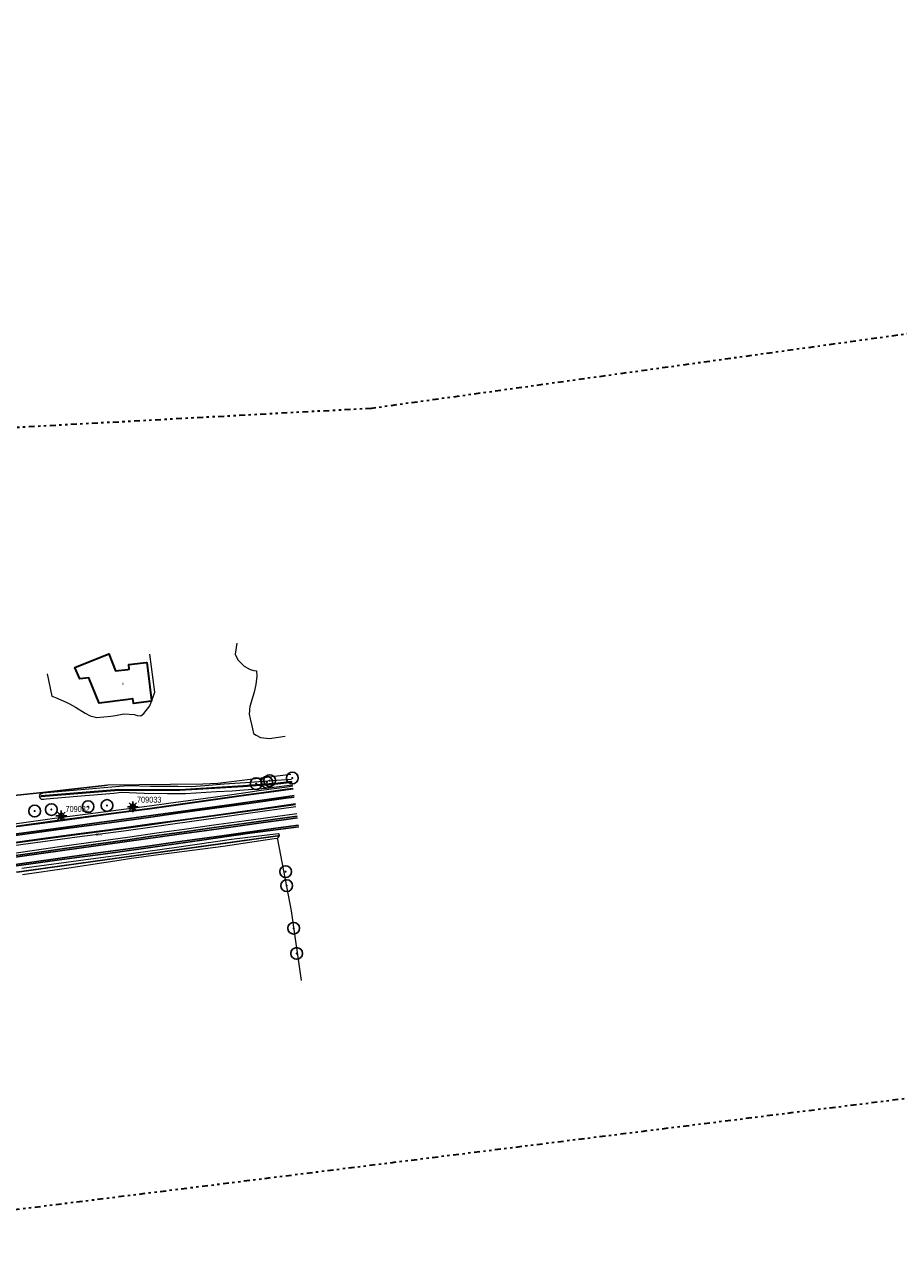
# Model space of a CAD drawing. Header units: metres. Extents: x 169249 to 194689, y 406250 to 412203.
# Tile 13 of 14: x 181786 to 182159, y 409136 to 409661. Entities that reach past the tile are written whole.
import ezdxf
from ezdxf.enums import TextEntityAlignment as Align

# ---------------------------------------------------------------- set-up
doc = ezdxf.new("R2010")
doc.units = ezdxf.units.M
doc.linetypes.add('AL-TEKENBLADGRENS', pattern=[11.5, 2.5, -1.5, 1, -1.5, 1, -1.5, 2.5])
doc.layers.get('0').update_dxf_attribs({"lineweight": 25})
for name, color, linetype, lineweight in [('B-WE-GR-BOOM-S', 90, 'Continuous', 25), ('B-WE-GW-WATERGANG_INSTEEK-G', 160, 'Continuous', 18), ('B-WE-GW-WATERGANG_SLOOT_BODEM-G', 160, 'Continuous', 18), ('B-WE-IE-TERREINAFSCHEIDING_KUNSTMATIG_HEKWERK-G', 20, 'IE-TERREINAFSCHEIDING-KUNSTMATIG', 18), ('B-WE-KL-ET_LS_OV_LICHTMAST-S', 190, 'Continuous', 25), ('B-WE-OG-TOPOGRAFIE_BEBOUWING-G', 1, 'Continuous', 35), ('B-WE-OG-TOPOGRAFIE_CULTUURSCHEIDING-G', 7, 'Continuous', 18), ('B-WE-OG-TOPOGRAFIE_WATER-GV', 160, 'Continuous', 18), ('B-WE-OG-TOPOGRAFIE_WEG_BERM-GV', 62, 'Continuous', 18), ('X-XX-AL-TEKENBLADGRENS-G', 7, 'AL-TEKENBLADGRENS', 35)]:
    doc.layers.add(name, color=color, linetype=linetype, lineweight=lineweight)
for name, color, linetype in [('B-WE-IE-TERREINAFSCHEIDING_KUNSTMATIG_HEKWERK_RASTER-G', 7, 'Continuous'), ('B-WE-OG-TOPOGRAFIE_WATER_SLOOT-GV', 7, 'Continuous'), ('B-WE-OG-TOPOGRAFIE_WEG_RIJWEG-G', 7, 'Continuous'), ('B-WE-VW-MARKERING-G', 7, 'Continuous'), ('Label_Nummeraanduidingreeks', 7, 'Continuous'), ('Label_Puntobject', 7, 'Continuous')]:
    doc.layers.add(name, color=color, linetype=linetype)
doc.styles.add('ARIAL', font='ARIALN.TTF', dxfattribs={"height": 1})
doc.styles.add('NLCS-ISO', font='txt')
doc.linetypes.add('IE-TERREINAFSCHEIDING-KUNSTMATIG', pattern='A,4,[82,NLCS.SHX,S=0.75,R=90,X=0,Y=0],4,-2', length=10)

# ---------------------------------------------------------------- blocks, each defined once
blk = doc.blocks.new('SGR-BOOM_01')
at = {"ltscale": 0.1}
h = blk.add_hatch(color=256, dxfattribs=at)
edge = h.paths.add_edge_path()
edge.add_arc((0, 0), 0.15, 0, 360)
for radius in [2.5, 0.045]:
    blk.add_circle((0, 0), radius)
blk.add_circle((0, 0), 0.15, dxfattribs=at)
blk = doc.blocks.new('B-SIE-WEG_LICHTMAST-SO')
at = {"ltscale": 0.1}
for p, q in [((-0.33, 0.19), (-0.67, 0.39)), ((0, 0.39), (0, 0.77)), ((0.33, 0.19), (0.67, 0.39)), ((-0.33, -0.19), (-0.67, -0.39)), ((0, -0.39), (0, -0.77)), ((0.33, -0.19), (0.67, -0.39))]:
    blk.add_line(p, q, dxfattribs=at)
at = {"flags": 128}
for points in [[(-0.35, 0.15), (0.35, 0.15)], [(-0.35, -0.15), (0.35, -0.15)]]:
    blk.add_lwpolyline(points, dxfattribs=at)
at = {"ltscale": 0.1}
blk.add_circle((0, 0), 0.386, dxfattribs=at)
at = {"style": 'NLCS-ISO'}
blk.add_attdef('TYPE', text='', height=0.549, dxfattribs=at).set_placement((0, 0.77), align=Align.BOTTOM_CENTER)
blk = doc.blocks.new('LM')
for p, q in [((-1.23, 0.3), (-2.09, 1.16)), ((-0.47, 0.61), (-0.47, 1.83)), ((0.29, 0.3), (1.15, 1.16)), ((-1.54, -0.46), (-2.76, -0.46)), ((-1.23, -1.22), (-2.09, -2.08)), ((-0.47, -1.53), (-0.47, -2.75)), ((0.29, -1.21), (1.15, -2.08)), ((0.6, -0.46), (1.82, -0.46))]:
    blk.add_line(p, q)
blk.add_circle((-0.47, -0.46), 1.07)
at = {"color": 7, "style": 'ARIAL'}
blk.add_attdef('MASTNR.', (1.3, 1.28), '', height=2.5, dxfattribs=at)

msp = doc.modelspace()

# ---------------------------------------------------------------- linework, layer by layer
at = {"layer": 'B-WE-GW-WATERGANG_INSTEEK-G'}
msp.add_line((181893.9, 409313.63, 18.52), (181892.58, 409313.42, 18.53), dxfattribs=at)
for points in [[(181784.85, 409300.96, 18.13), (181814.34, 409304.88, 18.14), (181831.49, 409307.25, 18.14), (181851.83, 409310.05, 18.37), (181874.37, 409313.35, 18.38), (181894.27, 409315.75, 18.51), (181894.54, 409315.61, 18.51), (181894.56, 409315.57, 18.51), (181894.65, 409315.34, 18.51), (181894.69, 409315.1, 18.51), (181894.68, 409314.62, 18.51), (181894.49, 409314.25, 18.51), (181893.98, 409313.72, 18.52), (181893.9, 409313.63, 18.52)], [(181892.58, 409313.42, 18.53), (181870.75, 409310.21, 18.37), (181841.05, 409306.28, 18.34), (181833.81, 409305.32, 18.33), (181831.75, 409305.03, 18.18), (181826.42, 409304.21, 18.18), (181804.92, 409300.91, 18.16), (181785.2, 409298.09, 18.29)]]:
    msp.add_polyline3d(points, dxfattribs=at)
at = {"layer": 'B-WE-GW-WATERGANG_SLOOT_BODEM-G'}
msp.add_polyline3d([(181733.64, 409292.51, 17.33), (181815.14, 409303.89, 17.3), (181894.19, 409314.84, 17.87), (181894.34, 409314.86, 17.87), (181894.38, 409314.56, 17.87), (181894.11, 409314.53, 17.87), (181873.99, 409311.74, 17.72), (181815.18, 409303.6, 17.3), (181782.9, 409299.09, 17.31)], dxfattribs=at)
at = {"layer": 'B-WE-IE-TERREINAFSCHEIDING_KUNSTMATIG_HEKWERK-G'}
msp.add_polyline3d([(181899.73, 409340.87, 18.55), (181868.59, 409337.09, 18.38), (181862.14, 409336.73, 18.34), (181848.39, 409336.68, 18.34), (181821.49, 409336.31, 18.48)], dxfattribs=at)
at = {"layer": 'B-WE-IE-TERREINAFSCHEIDING_KUNSTMATIG_HEKWERK_RASTER-G'}
msp.add_line((181821.49, 409336.31, 18.48), (181793.77, 409333.3, 18.39), dxfattribs=at)
msp.add_polyline3d([(181793.77, 409333.3, 18.39), (181771.81, 409330.92, 18.32), (181761.46, 409329.88, 18.3), (181726.76, 409325.45, 18.28), (181725.12, 409327.53, 18.29), (181722.24, 409327.08, 18.33), (181696.65, 409323.51, 18.3), (181678.58, 409320.82, 18.23), (181658.61, 409318.11, 18.26), (181641.07, 409315.81, 18.19)], dxfattribs=at)
at = {"layer": 'B-WE-OG-TOPOGRAFIE_BEBOUWING-G'}
msp.add_polyline3d([(181840.2, 409372.16, 22.88), (181832.51, 409371.26, 22.88), (181832.47, 409371.51, 22.87), (181832.21, 409373.2, 22.79), (181832.13, 409373.19, 22.74), (181830.24, 409372.93, 21.65), (181817.83, 409371.41, 21.63), (181813.52, 409382.19, 21.6), (181809.57, 409381.7, 21.62), (181807.53, 409386.59, 21.62), (181821.95, 409392.38, 21.55), (181824.8, 409385.13, 21.55), (181830.11, 409385.76, 21.55), (181830.71, 409385.83, 22.8), (181830.5, 409387.86, 22.82), (181836.73, 409388.53, 22.91), (181838.19, 409388.68, 22.93), (181838.21, 409388.69, 22.93), (181838.62, 409385.25, 22.92), (181840.16, 409372.48, 22.88), (181840.2, 409372.16, 22.88)], dxfattribs=at)
at = {"layer": 'B-WE-OG-TOPOGRAFIE_CULTUURSCHEIDING-G'}
for points in [[(181876.58, 409396.94, 17.83), (181875.94, 409392.3, 17.87), (181877.06, 409389.92, 17.88), (181879.03, 409387.84, 17.88), (181879.73, 409387.09, 17.88), (181882.31, 409385.79, 17.88), (181883.97, 409385.36, 17.91), (181885, 409385.1, 17.93), (181885.23, 409382.84, 17.96), (181884.74, 409379.33, 17.96), (181884, 409376.06, 17.96), (181882.23, 409369.99, 17.96), (181882.01, 409368.72, 17.96), (181882, 409368.21, 17.96), (181881.96, 409366.67, 17.96), (181882.28, 409364.61, 17.98), (181882.99, 409361.69, 18.01), (181883.28, 409360.46, 18.02), (181883.76, 409358.42, 18.09), (181884.93, 409357.74, 18.11), (181886.81, 409356.64, 18.15), (181890.61, 409356.35, 18.22), (181897.22, 409357.32, 18.29)], [(181795.63, 409383.94, 18.14), (181797.64, 409374.38, 18.28), (181799.3, 409373.83, 18.29), (181803.74, 409371.77, 18.24), (181805.27, 409371.02, 18.18), (181807.82, 409369.62, 18.2), (181811.95, 409367.13, 18.23), (181814.09, 409365.93, 18.19), (181816.9, 409365.3, 18.17), (181822.92, 409365.81, 18.17), (181824.81, 409366.17, 18.17), (181828.43, 409366.85, 18.16), (181832.79, 409366.46, 18.15), (181833.3, 409366.35, 18.13), (181834.28, 409366.13, 18.1), (181835.66, 409366.03, 18.07), (181836.88, 409366.95, 18.1), (181839.48, 409370.16, 18.21), (181841.68, 409376.08, 18.27), (181839.46, 409392.35, 17.81)], [(181893.9, 409313.63, 18.52), (181893.99, 409313.14, 18.52), (181899.91, 409282.65, 18.77), (181904.06, 409252.92, 18.86)]]:
    msp.add_polyline3d(points, dxfattribs=at)
at = {"layer": 'B-WE-OG-TOPOGRAFIE_WATER-GV'}
for points in [[(181900.04, 409338.82, 18.53), (181897.58, 409338.57, 18.5), (181880.31, 409337.42, 18.27), (181871.28, 409336.73, 18.18), (181863.04, 409336.11, 18.21), (181857.26, 409335.63, 18.21), (181851.53, 409335.78, 18.2), (181839.78, 409335.82, 18.21), (181830.57, 409336.12, 18.29), (181826.59, 409335.8, 18.26), (181793.81, 409332.9, 18.14), (181792.82, 409332.56, 18.14), (181792.59, 409332.31, 18.14), (181792.33, 409331.53, 18.12), (181792.65, 409330.8, 18.11)], [(181792.65, 409330.8, 18.11), (181793.11, 409330.41, 18.1), (181793.43, 409330.32, 18.11), (181794.24, 409330.35, 18.13), (181795.31, 409330.52, 18.13), (181808.43, 409331.66, 18.2), (181824.07, 409333, 18.25), (181827.34, 409333.35, 18.25), (181837.06, 409332.99, 18.34), (181847.04, 409332.8, 18.36), (181854.7, 409332.86, 18.34), (181867.99, 409333.69, 18.41), (181874.71, 409333.99, 18.47), (181879.62, 409334.41, 18.49), (181889.16, 409335.05, 18.57), (181898, 409336.22, 18.57), (181900.38, 409336.55, 18.58)]]:
    msp.add_polyline3d(points, dxfattribs=at)
at = {"layer": 'B-WE-OG-TOPOGRAFIE_WATER_SLOOT-GV'}
for points in [[(181900.18, 409337.89, 17.96), (181894.1, 409337.19, 18), (181879.37, 409336.03, 17.4), (181852.29, 409334.42, 17.31), (181826.28, 409334.47, 17.26), (181793.14, 409331.75, 17.54), (181793.16, 409331.5, 17.54), (181826.29, 409334.22, 17.26), (181852.3, 409334.17, 17.31)], [(181852.3, 409334.17, 17.31), (181879.39, 409335.78, 17.4), (181894.12, 409336.94, 18), (181900.22, 409337.65, 17.96)]]:
    msp.add_polyline3d(points, dxfattribs=at)
at = {"layer": 'B-WE-OG-TOPOGRAFIE_WEG_BERM-GV'}
for points in [[(181900.49, 409335.89, 18.5), (181898.07, 409335.55, 18.5), (181887.02, 409334.04, 18.51), (181880.54, 409333.15, 18.49), (181868.47, 409331.43, 18.44), (181847.5, 409328.47, 18.4), (181839.36, 409327.4, 18.41), (181829.4, 409326.09, 18.42), (181816.31, 409324.36, 18.41), (181798.78, 409322.09, 18.41), (181782.72, 409319.86, 18.39), (181766.26, 409317.67, 18.42), (181765.42, 409317.55, 18.42)], [(181765.49, 409316.75, 18.47), (181766.36, 409316.87, 18.47), (181782.83, 409319.07, 18.44), (181798.89, 409321.29, 18.45), (181816.41, 409323.57, 18.45), (181829.51, 409325.29, 18.47), (181839.46, 409326.6, 18.46), (181847.61, 409327.67, 18.45), (181868.59, 409330.64, 18.49), (181880.65, 409332.36, 18.54), (181887.12, 409333.25, 18.56), (181898.18, 409334.75, 18.55), (181900.61, 409335.1, 18.55)], [(181821.49, 409336.31, 18.48), (181804.94, 409334.51, 18.43), (181793.77, 409333.3, 18.39)], [(181901.69, 409327.98, 18.56), (181881.35, 409325.13, 18.53), (181864.49, 409322.78, 18.52), (181849.16, 409320.65, 18.52), (181840.43, 409319.42, 18.48), (181829.37, 409317.86, 18.44), (181808.42, 409315.13, 18.39), (181787.46, 409312.29, 18.43), (181767.58, 409309.57, 18.47), (181766.79, 409309.46, 18.47)], [(181766.9, 409308.67, 18.42), (181767.69, 409308.78, 18.42), (181787.57, 409311.5, 18.38), (181808.53, 409314.34, 18.34), (181829.47, 409317.07, 18.39), (181840.55, 409318.63, 18.43), (181849.27, 409319.85, 18.47), (181864.6, 409321.98, 18.46), (181881.46, 409324.34, 18.48), (181901.81, 409327.19, 18.51)], [(181902.28, 409324.12, 18.51), (181892.95, 409322.8, 18.49), (181879.66, 409321.01, 18.39), (181866.87, 409319.27, 18.32), (181854.12, 409317.48, 18.3), (181843.42, 409316.01, 18.27), (181830.02, 409314.08, 18.24), (181816.39, 409312.2, 18.2), (181801.94, 409310.16, 18.2), (181788.25, 409308.22, 18.13), (181776.74, 409306.55, 18.19), (181767.38, 409305.33, 18.15)]]:
    msp.add_polyline3d(points, dxfattribs=at)
at = {"layer": 'B-WE-OG-TOPOGRAFIE_WEG_RIJWEG-G'}
for points in [[(181902.43, 409323.13, 18.51), (181893.08, 409321.81, 18.49), (181879.79, 409320.02, 18.39), (181867.01, 409318.28, 18.32), (181854.26, 409316.49, 18.3), (181843.56, 409315.02, 18.27), (181839.37, 409314.42, 18.26), (181830.16, 409313.09, 18.24), (181816.52, 409311.21, 18.2), (181802.08, 409309.17, 18.2), (181788.39, 409307.22, 18.13), (181776.88, 409305.56, 18.19)], [(181903.12, 409318.61, 18.37), (181895.48, 409317.59, 18.46), (181882.23, 409315.87, 18.28), (181860.75, 409312.72, 18.23), (181857.74, 409312.31, 18.21), (181837.73, 409309.54, 18.07), (181819.55, 409306.97, 18.04), (181809.43, 409305.65, 18.07), (181800.93, 409304.54, 18.09), (181781.59, 409301.84, 18.11)]]:
    msp.add_polyline3d(points, dxfattribs=at)
at = {"layer": 'B-WE-VW-MARKERING-G', "linetype": 'Continuous'}
for points in [[(181900.65, 409334.82, 18.61), (181895.61, 409334.11, 18.61), (181877.54, 409331.6, 18.54), (181865.49, 409329.9, 18.55), (181850.58, 409327.84, 18.53), (181839.5, 409326.33, 18.51), (181829.36, 409324.94, 18.49), (181814.44, 409322.93, 18.43), (181799.15, 409320.86, 18.5), (181787.08, 409319.24, 18.47), (181775.06, 409317.66, 18.51), (181762.6, 409315.92, 18.48), (181744.79, 409313.53, 18.49), (181726.61, 409311.19, 18.45), (181718.6, 409310.24, 18.44), (181702.24, 409308.31, 18.42), (181690.12, 409306.93, 18.45), (181678.06, 409305.54, 18.48), (181665.29, 409304.11, 18.45)], [(181901.64, 409328.33, 18.58), (181886.13, 409326.16, 18.66), (181867.92, 409323.62, 18.54), (181852.55, 409321.49, 18.58), (181840.38, 409319.82, 18.56), (181834.4, 409318.99, 18.55), (181822.28, 409317.33, 18.54), (181810.14, 409315.74, 18.44), (181795.13, 409313.69, 18.58), (181783.03, 409312.09, 18.51), (181761.61, 409309.22, 18.57), (181749.48, 409307.55, 18.56), (181731.44, 409305.05, 18.54), (181719.42, 409303.23, 18.48), (181719.27, 409303.21, 18.48), (181698.23, 409299.68, 18.51), (181683.12, 409297.13, 18.52), (181668.03, 409294.59, 18.43)], [(181902.54, 409322.39, 18.64), (181896.67, 409321.6, 18.59), (181888, 409320.44, 18.5), (181876.02, 409318.77, 18.46), (181863.89, 409317.05, 18.39), (181852.03, 409315.41, 18.32), (181821.61, 409311.13, 18.21), (181809.31, 409309.42, 18.19), (181794.04, 409307.3, 18.17), (181781.97, 409305.6, 18.19)], [(181777.9, 409301.9, 18.16), (181798.25, 409304.76, 18.16), (181816.35, 409307.31, 18.17), (181834.57, 409309.81, 18.19), (181852.33, 409312.27, 18.23), (181870.2, 409314.8, 18.32), (181894.25, 409318.14, 18.5), (181903.02, 409319.26, 18.54)]]:
    msp.add_polyline3d(points, dxfattribs=at)
at = {"layer": 'B-WE-VW-MARKERING-G'}
for points in [[(181713.02, 409306.24, 18.52), (181718.97, 409307.06, 18.53), (181719.52, 409307.14, 18.53), (181727.25, 409308.2, 18.6), (181735.07, 409309.24, 18.57), (181743.93, 409310.42, 18.6), (181755.36, 409311.99, 18.62), (181769.02, 409313.83, 18.6), (181780.41, 409315.34, 18.55), (181793.12, 409317.07, 18.59), (181802.44, 409318.31, 18.53), (181817.93, 409320.42, 18.55), (181832.66, 409322.4, 18.58), (181839.9, 409323.38, 18.59), (181850.41, 409324.81, 18.61), (181874.41, 409328.15, 18.64), (181897.42, 409331.38, 18.6), (181901.09, 409331.89, 18.62)], [(181713.15, 409305.52, 18.54), (181719.05, 409306.36, 18.53), (181727.41, 409307.55, 18.52), (181743.24, 409309.72, 18.58), (181760.74, 409312.05, 18.55), (181775.71, 409314.07, 18.57), (181790.2, 409316.03, 18.51), (181802.61, 409317.7, 18.53), (181817.99, 409319.77, 18.52), (181833.83, 409321.89, 18.61), (181839.98, 409322.75, 18.61), (181850.47, 409324.22, 18.63), (181867.07, 409326.5, 18.63), (181882.7, 409328.66, 18.66), (181897.52, 409330.76, 18.66), (181901.19, 409331.27, 18.67)]]:
    msp.add_polyline3d(points, dxfattribs=at)
at = {"layer": 'X-XX-AL-TEKENBLADGRENS-G'}
for points in [[(183112.62, 409661.02, 0), (181934.11, 409497.18, 0), (181576.04, 409477.91, 0), (181380.5, 409402.69, 0), (181348.09, 409368.87, 0), (179688.8, 408537.47, 0), (179322.33, 408353.85, 0), (179291.54, 408424.26, 0), (179251.73, 408571.13, 0), (178950.57, 408481.9, 0), (179026.57, 408202.55, 0), (178645.17, 408015, 0), (178496.71, 408130.51, 0), (178197.01, 408003.27, 0), (177935.59, 407601.57, 0), (177344.78, 407184.52, 0), (176213.39, 406694.78, 0), (175774.26, 406688.92, 0), (175550.3, 406607.56, 0)], [(179459.62, 408045.11, 0), (179824.88, 408233.02, 0), (181328.16, 409006.39, 0), (181394.76, 409023.68, 0), (181539.35, 409117.36, 0), (181648.39, 409103.79, 0), (181736.79, 409149.58, 0), (182661.62, 409265.02, 0)]]:
    msp.add_polyline3d(points, dxfattribs=at)

# ---------------------------------------------------------------- block references
for p, values in [((181802.19, 409323.68, 18.3), {'MASTNR.': '709032'}), ((181832.72, 409327.63, 18.46), {'MASTNR.': '709033'})]:
    msp.add_blockref('LM', p).add_auto_attribs(values)
at = {"layer": 'B-WE-GR-BOOM-S', "color": 7}
for p in [(181884.89, 409337.03, 18.06), (181889.43, 409337.65, 18.41), (181890.66, 409338.31, 18.29), (181900.35, 409339.41, 18.8), (181790.36, 409325.31, 18.16), (181797.48, 409325.95, 18.21), (181813.15, 409327.19, 18.21), (181821.23, 409327.69, 18.2), (181897.48, 409299.44, 18.74), (181897.95, 409293.48, 18.71), (181900.89, 409275.28, 18.64), (181902.19, 409264.54, 18.67)]:
    msp.add_blockref('SGR-BOOM_01', p, dxfattribs=at)
at = {"layer": 'B-WE-KL-ET_LS_OV_LICHTMAST-S', "color": 7}
for p in [(181832.24, 409327.17, 18.46), (181801.72, 409323.23, 18.3)]:
    msp.add_blockref('B-SIE-WEG_LICHTMAST-SO', p, dxfattribs=at)

# ---------------------------------------------------------------- texts
at = {"layer": 'Label_Nummeraanduidingreeks', "color": 7, "lineweight": 18}
msp.add_text('6', height=1, rotation=6.9, dxfattribs=at).set_placement((181828, 409379.57), align=Align.MIDDLE)
at = {"layer": 'Label_Puntobject', "lineweight": 18}
msp.add_text('38.0', height=1, dxfattribs=at).set_placement((181817.78, 409315.29, 18.37), align=Align.MIDDLE)

doc.saveas('drawing.dxf')
